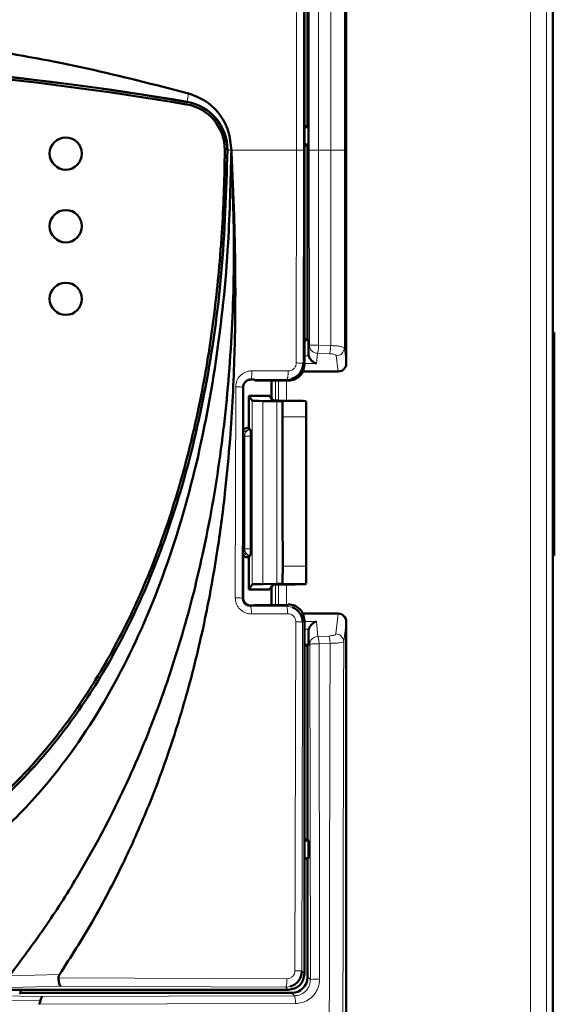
# Model space of a CAD drawing. Header units: millimetres. Extents: x 0 to 840, y 0 to 594.
# Tile 7 of 16: x 238 to 271, y 406 to 467. Entities that reach past the tile are written whole.
import ezdxf

# ---------------------------------------------------------------- set-up
doc = ezdxf.new("R2010")
doc.units = ezdxf.units.MM
doc.header["$LTSCALE"] = 2
doc.linetypes.add('SLD-Сплошная', pattern=[0])

msp = doc.modelspace()

# ---------------------------------------------------------------- linework, layer by layer
at = {"color": 7, "linetype": 'SLD-Сплошная', "lineweight": 50}
for p, q in [((270.758, 477.913), (270.758, 380.411)), ((257.958, 470.312), (257.958, 445.924)), ((255.558, 460.611), (255.558, 467.911)), ((255.358, 445.841), (255.358, 467.712)), ((255.358, 460.611), (255.558, 460.611)), ((255.616, 460.553), (255.358, 460.553)), ((255.616, 460.553), (255.558, 460.611)), ((255.616, 459.469), (255.616, 460.553)), ((255.358, 459.469), (255.616, 459.469)), ((255.558, 459.411), (255.358, 459.411)), ((255.558, 459.411), (255.616, 459.469)), ((255.558, 447.411), (255.558, 459.411)), ((270.758, 447.818), (270.858, 447.818)), ((270.858, 447.818), (270.758, 447.816)), ((270.858, 447.818), (270.858, 434.004)), ((255.358, 447.411), (255.558, 447.411)), ((255.616, 447.353), (255.358, 447.353)), ((255.616, 447.353), (255.558, 447.411)), ((255.616, 446.515), (255.616, 447.353)), ((257.462, 445.411), (255.251, 445.411)), ((252.244, 444.911), (252.058, 444.911)), ((252.295, 444.86), (252.244, 444.911)), ((254.35, 444.85), (252.295, 444.86)), ((253.308, 444.855), (253.308, 443.761)), ((254.35, 444.85), (254.358, 444.841)), ((251.558, 444.411), (251.558, 431.411)), ((252.113, 443.604), (251.908, 443.911)), ((251.908, 443.911), (253.208, 443.911)), ((251.908, 441.911), (251.908, 443.911)), ((253.641, 443.572), (252.787, 443.58)), ((253.208, 443.911), (253.403, 443.619)), ((253.74, 443.607), (254.784, 443.598)), ((253.986, 443.548), (253.978, 443.56)), ((251.808, 441.911), (251.908, 441.911)), ((251.908, 441.911), (252.02, 441.799)), ((252.03, 441.394), (252.03, 434.428)), ((252.042, 440.661), (252.086, 440.661)), ((252.042, 435.161), (252.042, 440.661)), ((252.086, 440.661), (252.086, 435.161)), ((252.086, 435.161), (252.042, 435.161)), ((251.808, 433.911), (251.908, 433.911)), ((252.02, 434.023), (251.908, 433.911)), ((251.908, 431.911), (251.908, 433.911)), ((270.858, 434.004), (270.758, 434.006)), ((270.758, 434.004), (270.858, 434.004)), ((251.908, 431.911), (252.113, 432.218)), ((251.908, 431.911), (253.208, 431.911)), ((253.641, 432.25), (252.787, 432.243)), ((253.403, 432.203), (253.208, 431.911)), ((253.308, 432.061), (253.308, 430.939)), ((254.784, 432.225), (253.74, 432.215)), ((253.978, 432.262), (253.995, 432.288)), ((252.058, 430.911), (252.244, 430.911)), ((252.244, 430.911), (252.267, 430.934)), ((252.267, 430.934), (254.321, 430.944)), ((254.358, 430.981), (254.321, 430.944)), ((255.251, 430.411), (257.462, 430.411)), ((255.358, 408.11), (255.358, 429.981)), ((257.958, 429.898), (257.958, 380.411)), ((255.616, 428.469), (255.616, 429.307)), ((255.358, 428.469), (255.616, 428.469)), ((255.558, 428.411), (255.358, 428.411)), ((255.558, 428.411), (255.616, 428.469)), ((255.558, 416.411), (255.558, 428.411)), ((255.358, 416.411), (255.558, 416.411)), ((255.616, 416.353), (255.358, 416.353)), ((255.616, 416.353), (255.558, 416.411)), ((255.616, 415.269), (255.616, 416.353)), ((255.358, 415.269), (255.616, 415.269)), ((255.558, 415.211), (255.358, 415.211)), ((255.558, 415.211), (255.616, 415.269)), ((255.558, 407.911), (255.558, 415.211)), ((181.757, 407.111), (254.359, 407.111)), ((237.7, 406.853), (237.758, 406.911)), ((237.758, 407.111), (237.758, 406.911)), ((237.758, 406.911), (254.558, 406.911))]:
    msp.add_line(p, q, dxfattribs=at)
at = {"color": 8, "linetype": 'SLD-Сплошная', "lineweight": 18}
for p, q in [((269.38, 380.411), (269.38, 477.535)), ((270.38, 380.411), (270.38, 477.535)), ((257.001, 470.198), (257.001, 459.121)), ((257.844, 470.198), (257.844, 459.121)), ((255.659, 468.012), (255.659, 459.121)), ((256.235, 468.012), (256.235, 459.121)), ((254.867, 459.121), (254.867, 467.647)), ((255.293, 459.121), (255.293, 467.647)), ((248.08, 462.119), (248.169, 462.638)), ((248.077, 462.105), (248.08, 462.119)), ((250.584, 459.123), (250.57, 459.123)), ((250.828, 459.121), (250.584, 459.123)), ((250.828, 459.121), (254.867, 459.121)), ((254.867, 459.121), (254.856, 445.938)), ((255.293, 459.121), (254.867, 459.121)), ((255.293, 459.121), (255.282, 445.917)), ((255.659, 459.121), (255.666, 447.028)), ((256.235, 459.121), (255.659, 459.121)), ((256.235, 459.121), (257.001, 459.121)), ((256.242, 447.048), (256.235, 459.121)), ((257.001, 459.121), (256.991, 447.017)), ((257.001, 459.121), (257.844, 459.121)), ((257.844, 459.121), (257.835, 446.87)), ((255.666, 447.028), (255.616, 446.515)), ((256.071, 447.047), (256.242, 447.048)), ((256.103, 445.901), (256.166, 446.545)), ((256.166, 446.545), (256.913, 446.514)), ((256.991, 447.017), (256.242, 447.048)), ((257.835, 446.87), (257.958, 445.924)), ((255.282, 445.917), (255.358, 445.841)), ((255.632, 446.384), (255.358, 446.384)), ((255.358, 445.901), (256.103, 445.901)), ((257.335, 446.387), (257.462, 445.411)), ((254.352, 445.442), (252.105, 445.453)), ((252.037, 444.932), (254.279, 444.921)), ((252.037, 444.932), (252.058, 444.911)), ((253.567, 443.61), (253.567, 444.854)), ((253.754, 444.853), (253.754, 443.607)), ((254.254, 444.85), (254.254, 443.602)), ((254.551, 444.957), (254.279, 444.921)), ((254.279, 444.921), (254.35, 444.85)), ((251.097, 444.462), (251.07, 431.39)), ((251.504, 431.357), (251.531, 444.438)), ((251.531, 444.438), (251.558, 444.411)), ((252.113, 432.218), (252.113, 443.604)), ((252.787, 432.243), (252.787, 443.58)), ((253.641, 432.25), (253.641, 443.572)), ((253.978, 443.56), (253.978, 432.262)), ((255.458, 443.554), (253.986, 443.548)), ((254.003, 442.599), (255.458, 442.604)), ((251.918, 441.801), (251.808, 441.911)), ((252.02, 441.799), (251.947, 441.8)), ((252.03, 441.394), (251.664, 441.4)), ((251.664, 434.422), (251.664, 441.4)), ((252.03, 434.428), (251.664, 434.422)), ((251.808, 433.911), (251.918, 434.021)), ((252.02, 434.023), (251.947, 434.022)), ((255.458, 433.347), (254.012, 433.352)), ((253.567, 430.94), (253.567, 432.212)), ((253.754, 432.215), (253.754, 430.941)), ((255.458, 432.282), (253.995, 432.288)), ((254.254, 432.22), (254.254, 430.944)), ((251.558, 431.411), (251.504, 431.357)), ((252.006, 430.86), (252.058, 430.911)), ((254.249, 430.871), (252.006, 430.86)), ((254.321, 430.944), (254.249, 430.871)), ((254.249, 430.871), (254.609, 430.804)), ((252.074, 430.393), (254.321, 430.404)), ((257.462, 430.411), (257.298, 429.15)), ((254.823, 429.906), (254.774, 408.291)), ((255.358, 429.981), (255.249, 429.873)), ((256.103, 429.921), (255.358, 429.921)), ((255.358, 429.438), (255.632, 429.438)), ((256.194, 428.991), (256.103, 429.921)), ((257.958, 429.898), (257.798, 428.667)), ((255.616, 429.307), (255.694, 428.508)), ((256.875, 429.02), (256.194, 428.991)), ((255.694, 428.508), (255.728, 407.741)), ((256.269, 428.542), (256.952, 428.57)), ((256.303, 407.765), (256.269, 428.542)), ((255.201, 408.267), (255.358, 408.11)), ((240.176, 408.054), (237.069, 407.981)), ((254.27, 407.795), (240.111, 407.852)), ((255.728, 407.741), (255.558, 407.911)), ((240.26, 407.328), (237.131, 407.246)), ((254.199, 407.271), (240.26, 407.328)), ((254.474, 407.309), (254.199, 407.271)), ((254.359, 407.111), (254.199, 407.271)), ((254.558, 406.911), (254.736, 406.734)), ((235.793, 406.486), (238.988, 406.414)), ((239.121, 406.687), (235.924, 406.75)), ((238.893, 406.208), (254.808, 406.256)), ((254.736, 406.734), (239.121, 406.687))]:
    msp.add_line(p, q, dxfattribs=at)
at = {"color": 7, "linetype": 'SLD-Сплошная', "lineweight": 50}
for centre in [(240.558, 458.911), (240.558, 454.411), (240.558, 449.911)]:
    msp.add_circle(centre, 1, dxfattribs=at)
for centre, radius, start, end in [((218.058, 287.119), 177.556, 80.26555, 99.73445), ((218.058, 287.119), 177.542, 80.26555, 99.73445), ((218.058, 287.119), 177.392, 80.26552, 99.73448), ((247.57, 459.148), 2.85, 359.52316, 80.26552), ((247.57, 459.148), 3, 359.5206, 80.26555), ((247.57, 459.148), 3.015, 359.5206, 80.26555)]:
    msp.add_arc(centre, radius, start, end, dxfattribs=at)
at = {"color": 8, "linetype": 'SLD-Сплошная', "lineweight": 18}
for centre, radius, start, end in [((256.161, 447.04), 0.496, 181.45339, 270.51293), ((257.338, 446.884), 0.497, 269.64494, 358.40401), ((251.918, 441.401), 0.4, 90.02055, 154.08748), ((252.024, 441.446), 0.363, 102.23798, 187.22495), ((252.024, 434.376), 0.363, 172.77494, 257.76207), ((251.918, 434.421), 0.4, 205.91252, 269.97945), ((256.189, 428.495), 0.496, 89.48707, 178.54661), ((257.301, 428.653), 0.497, 1.59599, 90.35506), ((253.214, 407.672), 1.063, 337.81916, 6.59735), ((256.153, 404.43), 3.338, 87.414, 97.31227)]:
    msp.add_arc(centre, radius, start, end, dxfattribs=at)
at = {"color": 7, "linetype": 'SLD-Сплошная', "lineweight": 50}
for centre, major_axis, ratio, start_param, end_param in [((256.116, 446.518), (0.05, 0.515), 0.965617, 1.67166, 1.926684), ((256.103, 446.384), (-0.372, 0.411), 0.766382, 0.963342, 2.272339), ((257.458, 445.929), (0.067, -0.514), 0.965377, 6.158029, 7.719793), ((253.113, 443.604), (1, 0), 0.026186, 3.159046, 4.380776), ((253.903, 443.619), (0.5, 0), 0.026186, 3.159046, 4.380776), ((253.478, 443.559), (0.5, 0), 0.026186, 0.017453, 1.239184), ((254.458, 443.573), (1, 0), 0.026186, 0, 1.239184), ((251.808, 441.511), (0.283, -0.283), 0.999695, 2.356347, 3.031247), ((252.02, 441.399), (0, 0.4), 0.025118, 4.699601, 6.258057), ((252.02, 434.423), (0, 0.4), 0.025118, 3.166721, 4.725177), ((251.808, 434.311), (-0.283, -0.283), 0.999695, 0.110346, 0.785246), ((253.113, 432.218), (1, 0), 0.026186, 1.902409, 3.124139), ((253.903, 432.203), (0.5, 0), 0.026186, 1.902409, 3.124139), ((253.478, 432.263), (0.5, 0), 0.026186, 5.044002, 6.265732), ((254.458, 432.249), (1, 0), 0.026186, 5.044002, 6.283185), ((257.458, 429.893), (-0.067, -0.514), 0.965377, 1.704985, 3.266749), ((256.116, 429.304), (-0.05, 0.515), 0.965617, 1.214909, 1.469933), ((256.103, 429.438), (0.372, 0.411), 0.766382, 0.869254, 2.178251), ((254.558, 407.911), (0.708, -0.708), 0.999315, 5.49813, 7.068241)]:
    msp.add_ellipse(centre, major_axis=major_axis, ratio=ratio, start_param=start_param, end_param=end_param, dxfattribs=at)
for points, knots in [([(187.947, 462.638), (190.744, 463.342), (196.336, 464.75), (205.01, 466.076), (213.85, 466.77), (221.961, 466.749), (229.193, 466.236), (235.566, 465.414), (241.911, 464.25), (246.083, 463.175), (248.169, 462.638)], [0, 0, 0, 0, 0.142357, 0.284705, 0.431192, 0.577676, 0.682449, 0.787224, 0.893611, 1, 1, 1, 1]), ([(248.169, 462.638), (248.51, 462.511), (249.235, 462.242), (250.11, 461.415), (250.72, 460.331), (250.792, 459.521), (250.828, 459.121)], [0, 0, 0, 0, 0.2301904, 0.4896836, 0.7479089, 1, 1, 1, 1]), ([(250.42, 459.124), (250.418, 458.924), (250.408, 457.924), (250.357, 456.125), (250.251, 454.127), (250.102, 452.132), (249.912, 450.141), (249.612, 447.759), (249.239, 445.388), (248.862, 443.423), (248.433, 441.469), (247.952, 439.527), (247.285, 437.22), (246.649, 435.323), (245.952, 433.448), (245.342, 431.967), (244.512, 430.147), (243.611, 428.36), (242.612, 426.625), (241.537, 424.937), (240.614, 423.628), (239.379, 422.053), (238.325, 420.846), (236.926, 419.415), (235.74, 418.336), (234.179, 417.084), (232.867, 416.162), (231.156, 415.123), (229.375, 414.201), (227.518, 413.446), (225.615, 412.824), (223.671, 412.333), (221.295, 411.958), (218.896, 411.79), (216.491, 411.82), (214.097, 412.049), (211.732, 412.489), (209.802, 413.033), (207.918, 413.709), (206.082, 414.515), (204.328, 415.487), (202.646, 416.572), (201.358, 417.527), (199.829, 418.819), (198.67, 419.926), (197.304, 421.389), (196.277, 422.619), (195.075, 424.219), (194.178, 425.546), (193.133, 427.253), (192.164, 429.005), (191.293, 430.806), (190.49, 432.639), (189.755, 434.5), (189.104, 436.392), (188.512, 438.303), (187.979, 440.232), (187.428, 442.569), (187.038, 444.531), (186.697, 446.502), (186.405, 448.481), (186.128, 450.866), (185.954, 452.859), (185.825, 454.833), (185.732, 456.788), (185.708, 458.345), (185.696, 459.124)], [0, 0, 0, 0, 0.004698, 0.023489, 0.042281, 0.051677, 0.070469, 0.089261, 0.108054, 0.126847, 0.136242, 0.155036, 0.17383, 0.192624, 0.20202, 0.220816, 0.230212, 0.249008, 0.267806, 0.277203, 0.296003, 0.305399, 0.324202, 0.333598, 0.352404, 0.361801, 0.380609, 0.390006, 0.408816, 0.427626, 0.437024, 0.455834, 0.474643, 0.49345, 0.512256, 0.531064, 0.549873, 0.568683, 0.57808, 0.59689, 0.6157, 0.625098, 0.643906, 0.653303, 0.672108, 0.681505, 0.700307, 0.709704, 0.728504, 0.7379, 0.756698, 0.775495, 0.784891, 0.803686, 0.822481, 0.831877, 0.850671, 0.869464, 0.888257, 0.897653, 0.916446, 0.935238, 0.95403, 0.963426, 0.981707, 1, 1, 1, 1]), ([(218.058, 411.646), (219.578, 411.713), (222.455, 411.84), (226.487, 412.842), (230.029, 414.273), (233.549, 416.319), (236.99, 419.096), (240.231, 422.696), (243.161, 427.02), (245.715, 432.133), (247.821, 438.074), (249.353, 444.577), (250.352, 451.654), (250.505, 456.573), (250.584, 459.123)], [0, 0, 0, 0, 0.071074, 0.134516, 0.19332, 0.249412, 0.324517, 0.399311, 0.475375, 0.568343, 0.666076, 0.769778, 0.880636, 1, 1, 1, 1]), ([(218.058, 409.593), (219.219, 409.635), (221.541, 409.718), (225.283, 410.452), (229.18, 411.83), (233.078, 413.995), (236.571, 416.769), (240.16, 420.582), (243.514, 425.6), (246.439, 431.944), (248.573, 438.804), (249.968, 446.039), (250.681, 452.838), (250.783, 457.206), (250.828, 459.121)], [0, 0, 0, 0, 0.052629, 0.105246, 0.172326, 0.239423, 0.306742, 0.374113, 0.476615, 0.579309, 0.690358, 0.80184, 0.91315, 1, 1, 1, 1]), ([(237.069, 407.981), (237.807, 408.963), (239.286, 410.932), (241.563, 414.502), (243.843, 418.701), (245.991, 423.619), (247.743, 428.745), (249.168, 434.29), (250.206, 440.186), (250.832, 446.439), (251.064, 452.762), (250.907, 457.001), (250.828, 459.121)], [0, 0, 0, 0, 0.068124, 0.136499, 0.234654, 0.332818, 0.433716, 0.534629, 0.649831, 0.765056, 0.882519, 1, 1, 1, 1]), ([(240.176, 408.054), (240.87, 409.142), (242.287, 411.363), (244.086, 414.803), (245.636, 418.267), (246.977, 421.831), (248.193, 425.752), (249.221, 430), (249.971, 434.176), (250.454, 437.895), (250.827, 441.919), (251.048, 446.243), (251.095, 450.901), (251.016, 455.111), (250.89, 457.806), (250.828, 459.121)], [0, 0, 0, 0, 0.0729836, 0.1488907, 0.2194215, 0.2876978, 0.3643064, 0.4516061, 0.5347948, 0.6040213, 0.6633911, 0.7628793, 0.8480732, 0.9258836, 1, 1, 1, 1]), ([(255.282, 445.917), (255.27, 445.798), (255.244, 445.555), (255.049, 445.248), (254.802, 445.046), (254.624, 444.983), (254.551, 444.957)], [0, 0, 0, 0, 0.273278, 0.562016, 0.820623, 1, 1, 1, 1]), ([(254.358, 444.841), (254.489, 444.856), (254.751, 444.886), (255.082, 445.117), (255.313, 445.448), (255.343, 445.71), (255.358, 445.841)], [0, 0, 0, 0, 0.250115, 0.500102, 0.750038, 1, 1, 1, 1]), ([(252.058, 444.911), (252.021, 444.909), (251.95, 444.905), (251.823, 444.865), (251.698, 444.771), (251.605, 444.646), (251.564, 444.52), (251.56, 444.449), (251.558, 444.411)], [0, 0, 0, 0, 0.140796, 0.271759, 0.499936, 0.728114, 0.856106, 1, 1, 1, 1]), ([(254.003, 442.599), (254.003, 442.71), (254.002, 442.932), (253.999, 443.221), (253.994, 443.435), (253.989, 443.533), (253.987, 443.545), (253.986, 443.548)], [0, 0, 0, 0, 0.223596, 0.447157, 0.671671, 0.897947, 1, 1, 1, 1]), ([(255.458, 443.554), (255.458, 443.54), (255.458, 443.511), (255.458, 443.328), (255.458, 443.064), (255.458, 442.805), (255.458, 442.649), (255.458, 442.604)], [0, 0, 0, 0, 0.228855, 0.457751, 0.685426, 0.91063, 1, 1, 1, 1]), ([(254.012, 433.352), (254.011, 434.281), (254.009, 436.137), (254.006, 439.219), (254.004, 441.373), (254.003, 442.599)], [0, 0, 0, 0, 0.301291, 0.602582, 1, 1, 1, 1]), ([(255.458, 442.604), (255.458, 441.675), (255.458, 439.817), (255.458, 436.732), (255.458, 434.575), (255.458, 433.347)], [0, 0, 0, 0, 0.300925, 0.601849, 1, 1, 1, 1]), ([(253.995, 432.288), (253.997, 432.302), (254.001, 432.331), (254.006, 432.513), (254.01, 432.775), (254.012, 433.071), (254.012, 433.268), (254.012, 433.352)], [0, 0, 0, 0, 0.211731, 0.423488, 0.634462, 0.843826, 1, 1, 1, 1]), ([(255.458, 433.347), (255.458, 433.235), (255.458, 433.011), (255.458, 432.703), (255.458, 432.462), (255.458, 432.313), (255.458, 432.292), (255.458, 432.282)], [0, 0, 0, 0, 0.206586, 0.413142, 0.620621, 0.830248, 1, 1, 1, 1]), ([(251.558, 431.411), (251.56, 431.374), (251.564, 431.303), (251.604, 431.176), (251.699, 431.051), (251.823, 430.958), (251.949, 430.917), (252.02, 430.913), (252.058, 430.911)], [0, 0, 0, 0, 0.140796, 0.271759, 0.499936, 0.728114, 0.856106, 1, 1, 1, 1]), ([(255.358, 429.981), (255.343, 430.112), (255.313, 430.374), (255.082, 430.705), (254.751, 430.936), (254.489, 430.966), (254.358, 430.981)], [0, 0, 0, 0, 0.2499737, 0.4999136, 0.7498967, 1, 1, 1, 1]), ([(254.609, 430.804), (254.708, 430.756), (254.872, 430.675), (255.048, 430.487), (255.161, 430.301), (255.235, 430.093), (255.245, 429.946), (255.249, 429.873)], [0, 0, 0, 0, 0.273513, 0.453284, 0.634229, 0.816439, 1, 1, 1, 1]), ([(254.359, 407.111), (254.49, 407.126), (254.752, 407.156), (255.082, 407.387), (255.313, 407.718), (255.343, 407.979), (255.358, 408.11)], [0, 0, 0, 0, 0.250039, 0.5, 0.749961, 1, 1, 1, 1]), ([(255.201, 408.267), (255.189, 408.149), (255.163, 407.906), (254.969, 407.6), (254.724, 407.398), (254.547, 407.335), (254.474, 407.309)], [0, 0, 0, 0, 0.2736187, 0.5636812, 0.8191154, 1, 1, 1, 1]), ([(240.111, 407.852), (240.114, 407.887), (240.121, 407.959), (240.157, 408.022), (240.176, 408.054)], [0, 0, 0, 0, 0.481534, 1, 1, 1, 1]), ([(240.111, 407.852), (240.113, 407.789), (240.115, 407.694), (240.133, 407.577), (240.157, 407.468), (240.2, 407.359), (240.24, 407.338), (240.26, 407.328)], [0, 0, 0, 0, 0.226685, 0.345065, 0.476557, 0.732482, 1, 1, 1, 1]), ([(238.988, 406.414), (238.977, 406.374), (238.957, 406.302), (238.912, 406.236), (238.893, 406.208)], [0, 0, 0, 0, 0.566295, 1, 1, 1, 1]), ([(238.988, 406.414), (238.994, 406.449), (239.009, 406.526), (239.039, 406.603), (239.075, 406.668), (239.103, 406.679), (239.121, 406.687)], [0, 0, 0, 0, 0.225877, 0.483594, 0.669171, 1, 1, 1, 1])]:
    msp.add_open_spline(points, degree=3, knots=knots, dxfattribs=at)
at = {"color": 8, "linetype": 'SLD-Сплошная', "lineweight": 18}
for points, knots in [([(256.071, 447.047), (256.014, 447.047), (255.901, 447.045), (255.771, 447.04), (255.685, 447.033), (255.672, 447.03), (255.666, 447.028)], [0, 0, 0, 0, 0.259252, 0.51931, 0.762679, 1, 1, 1, 1]), ([(256.242, 447.048), (256.239, 446.993), (256.234, 446.88), (256.215, 446.724), (256.192, 446.602), (256.174, 446.563), (256.166, 446.545)], [0, 0, 0, 0, 0.242729, 0.500018, 0.764546, 1, 1, 1, 1]), ([(256.913, 446.514), (256.922, 446.533), (256.94, 446.572), (256.964, 446.695), (256.983, 446.849), (256.988, 446.962), (256.991, 447.017)], [0, 0, 0, 0, 0.242716, 0.5, 0.757284, 1, 1, 1, 1]), ([(256.913, 446.514), (256.969, 446.51), (257.083, 446.502), (257.217, 446.472), (257.312, 446.433), (257.327, 446.403), (257.335, 446.387)], [0, 0, 0, 0, 0.247524, 0.498343, 0.748814, 1, 1, 1, 1]), ([(257.835, 446.87), (257.816, 446.89), (257.782, 446.926), (257.584, 446.97), (257.322, 447.004), (257.099, 447.013), (256.991, 447.017)], [0, 0, 0, 0, 0.278914, 0.503378, 0.758915, 1, 1, 1, 1]), ([(254.856, 445.938), (254.854, 445.905), (254.85, 445.84), (254.81, 445.714), (254.716, 445.577), (254.548, 445.464), (254.417, 445.449), (254.352, 445.442)], [0, 0, 0, 0, 0.124721, 0.24958, 0.498621, 0.748904, 1, 1, 1, 1]), ([(255.282, 445.917), (255.274, 445.919), (255.258, 445.924), (255.159, 445.931), (255.02, 445.936), (254.909, 445.937), (254.856, 445.938)], [0, 0, 0, 0, 0.2488895, 0.5089646, 0.7641393, 1, 1, 1, 1]), ([(252.105, 445.453), (252.026, 445.448), (251.875, 445.439), (251.619, 445.347), (251.357, 445.16), (251.14, 444.841), (251.112, 444.587), (251.097, 444.462)], [0, 0, 0, 0, 0.1519334, 0.2889579, 0.5170194, 0.7625091, 1, 1, 1, 1]), ([(252.037, 444.932), (252.046, 444.941), (252.059, 444.954), (252.075, 445.021), (252.086, 445.089), (252.095, 445.173), (252.103, 445.292), (252.104, 445.39), (252.105, 445.453)], [0, 0, 0, 0, 0.239324, 0.368276, 0.500001, 0.631726, 0.760677, 1, 1, 1, 1]), ([(254.352, 445.442), (254.351, 445.379), (254.349, 445.281), (254.341, 445.161), (254.331, 445.078), (254.32, 445.01), (254.303, 444.943), (254.288, 444.929), (254.279, 444.921)], [0, 0, 0, 0, 0.239323, 0.368275, 0.5, 0.631726, 0.760678, 1, 1, 1, 1]), ([(251.531, 444.438), (251.533, 444.47), (251.537, 444.534), (251.566, 444.627), (251.613, 444.715), (251.692, 444.809), (251.795, 444.88), (251.919, 444.925), (251.996, 444.929), (252.037, 444.932)], [0, 0, 0, 0, 0.116749, 0.23785, 0.363721, 0.494733, 0.701896, 0.839657, 1, 1, 1, 1]), ([(251.531, 444.438), (251.524, 444.441), (251.508, 444.446), (251.409, 444.454), (251.267, 444.459), (251.153, 444.461), (251.097, 444.462)], [0, 0, 0, 0, 0.242163, 0.50003, 0.75788, 1, 1, 1, 1]), ([(251.947, 441.8), (251.939, 441.8), (251.922, 441.801), (251.919, 441.801), (251.918, 441.801)], [0, 0, 0, 0, 0.4999934, 1, 1, 1, 1]), ([(251.947, 434.022), (251.939, 434.022), (251.922, 434.021), (251.919, 434.021), (251.918, 434.021)], [0, 0, 0, 0, 0.499072, 1, 1, 1, 1]), ([(251.07, 431.39), (251.074, 431.324), (251.081, 431.192), (251.141, 431.001), (251.236, 430.825), (251.4, 430.63), (251.618, 430.485), (251.866, 430.405), (252.003, 430.397), (252.074, 430.393)], [0, 0, 0, 0, 0.1257677, 0.2517706, 0.377792, 0.5038641, 0.736418, 0.8645046, 1, 1, 1, 1]), ([(251.504, 431.357), (251.497, 431.361), (251.481, 431.369), (251.383, 431.379), (251.241, 431.387), (251.126, 431.389), (251.07, 431.39)], [0, 0, 0, 0, 0.239897, 0.496908, 0.755613, 1, 1, 1, 1]), ([(252.006, 430.86), (251.971, 430.861), (251.903, 430.865), (251.778, 430.904), (251.669, 430.976), (251.587, 431.075), (251.54, 431.161), (251.509, 431.257), (251.506, 431.323), (251.504, 431.357)], [0, 0, 0, 0, 0.137472, 0.267057, 0.503092, 0.62471, 0.747598, 0.872469, 1, 1, 1, 1]), ([(252.006, 430.86), (252.014, 430.852), (252.031, 430.835), (252.053, 430.727), (252.069, 430.573), (252.072, 430.452), (252.074, 430.393)], [0, 0, 0, 0, 0.241365, 0.499996, 0.758629, 1, 1, 1, 1]), ([(254.249, 430.871), (254.257, 430.863), (254.275, 430.846), (254.298, 430.738), (254.315, 430.584), (254.319, 430.463), (254.321, 430.404)], [0, 0, 0, 0, 0.241367, 0.5, 0.758633, 1, 1, 1, 1]), ([(254.321, 430.404), (254.386, 430.397), (254.517, 430.383), (254.657, 430.287), (254.741, 430.187), (254.787, 430.099), (254.817, 430.005), (254.821, 429.939), (254.823, 429.906)], [0, 0, 0, 0, 0.250418, 0.499647, 0.624654, 0.749637, 0.874819, 1, 1, 1, 1]), ([(254.823, 429.906), (254.877, 429.905), (254.989, 429.903), (255.128, 429.895), (255.226, 429.885), (255.242, 429.877), (255.249, 429.873)], [0, 0, 0, 0, 0.239585, 0.496242, 0.754954, 1, 1, 1, 1]), ([(255.201, 408.267), (255.208, 411.848), (255.221, 418.494), (255.239, 425.626), (255.248, 429.247), (255.249, 429.807), (255.249, 429.873)], [0, 0, 0, 0, 0.4970384, 0.9223176, 0.9908235, 1, 1, 1, 1]), ([(256.194, 428.991), (256.202, 428.974), (256.218, 428.939), (256.239, 428.837), (256.26, 428.702), (256.266, 428.599), (256.269, 428.542)], [0, 0, 0, 0, 0.237214, 0.50003, 0.719971, 1, 1, 1, 1]), ([(257.298, 429.15), (257.291, 429.135), (257.276, 429.104), (257.181, 429.064), (257.046, 429.032), (256.932, 429.024), (256.875, 429.02)], [0, 0, 0, 0, 0.252921, 0.504256, 0.753172, 1, 1, 1, 1]), ([(256.952, 428.57), (256.949, 428.621), (256.942, 428.724), (256.923, 428.86), (256.9, 428.967), (256.883, 429.003), (256.875, 429.02)], [0, 0, 0, 0, 0.243845, 0.5, 0.756155, 1, 1, 1, 1]), ([(255.694, 428.508), (255.699, 428.511), (255.71, 428.518), (255.785, 428.528), (255.9, 428.536), (256.001, 428.539), (256.051, 428.54)], [0, 0, 0, 0, 0.2305063, 0.4815566, 0.7425199, 1, 1, 1, 1]), ([(256.051, 428.54), (256.083, 428.541), (256.155, 428.542), (256.229, 428.542), (256.269, 428.542)], [0, 0, 0, 0, 0.448151, 1, 1, 1, 1]), ([(256.952, 428.57), (256.937, 422.597), (256.906, 410.642), (256.896, 398.657), (256.892, 392.661)], [0, 0, 0, 0, 0.499661, 1, 1, 1, 1]), ([(257.798, 428.667), (257.782, 428.655), (257.751, 428.632), (257.556, 428.601), (257.283, 428.579), (257.059, 428.573), (256.952, 428.57)], [0, 0, 0, 0, 0.253, 0.503367, 0.763422, 1, 1, 1, 1]), ([(257.798, 428.667), (257.796, 427.984), (257.792, 426.3), (257.786, 423.688), (257.778, 420.557), (257.771, 417.375), (257.763, 413.87), (257.754, 409.501), (257.746, 404.227), (257.739, 398.342), (257.738, 394.524), (257.738, 392.661)], [0, 0, 0, 0, 0.057019, 0.140411, 0.217883, 0.31816, 0.405693, 0.510086, 0.682284, 0.845002, 1, 1, 1, 1]), ([(254.774, 408.291), (254.767, 408.226), (254.751, 408.094), (254.634, 407.93), (254.467, 407.816), (254.336, 407.802), (254.27, 407.795)], [0, 0, 0, 0, 0.248882, 0.498347, 0.748848, 1, 1, 1, 1]), ([(255.201, 408.267), (255.194, 408.27), (255.178, 408.276), (255.078, 408.283), (254.939, 408.289), (254.828, 408.291), (254.774, 408.291)], [0, 0, 0, 0, 0.248941, 0.509059, 0.764224, 1, 1, 1, 1]), ([(255.728, 407.741), (255.716, 407.622), (255.697, 407.432), (255.578, 407.196), (255.409, 406.981), (255.126, 406.781), (254.866, 406.749), (254.736, 406.734)], [0, 0, 0, 0, 0.225444, 0.35668, 0.500027, 0.750187, 1, 1, 1, 1]), ([(254.808, 406.256), (254.949, 406.268), (255.202, 406.289), (255.565, 406.448), (255.859, 406.67), (256.081, 406.954), (256.258, 407.309), (256.286, 407.589), (256.303, 407.765)], [0, 0, 0, 0, 0.179758, 0.322594, 0.500422, 0.646705, 0.778874, 1, 1, 1, 1]), ([(254.736, 406.734), (254.744, 406.726), (254.762, 406.71), (254.786, 406.603), (254.803, 406.445), (254.807, 406.318), (254.808, 406.256)], [0, 0, 0, 0, 0.233835, 0.489994, 0.751704, 1, 1, 1, 1])]:
    msp.add_open_spline(points, degree=3, knots=knots, dxfattribs=at)

doc.saveas('drawing.dxf')
